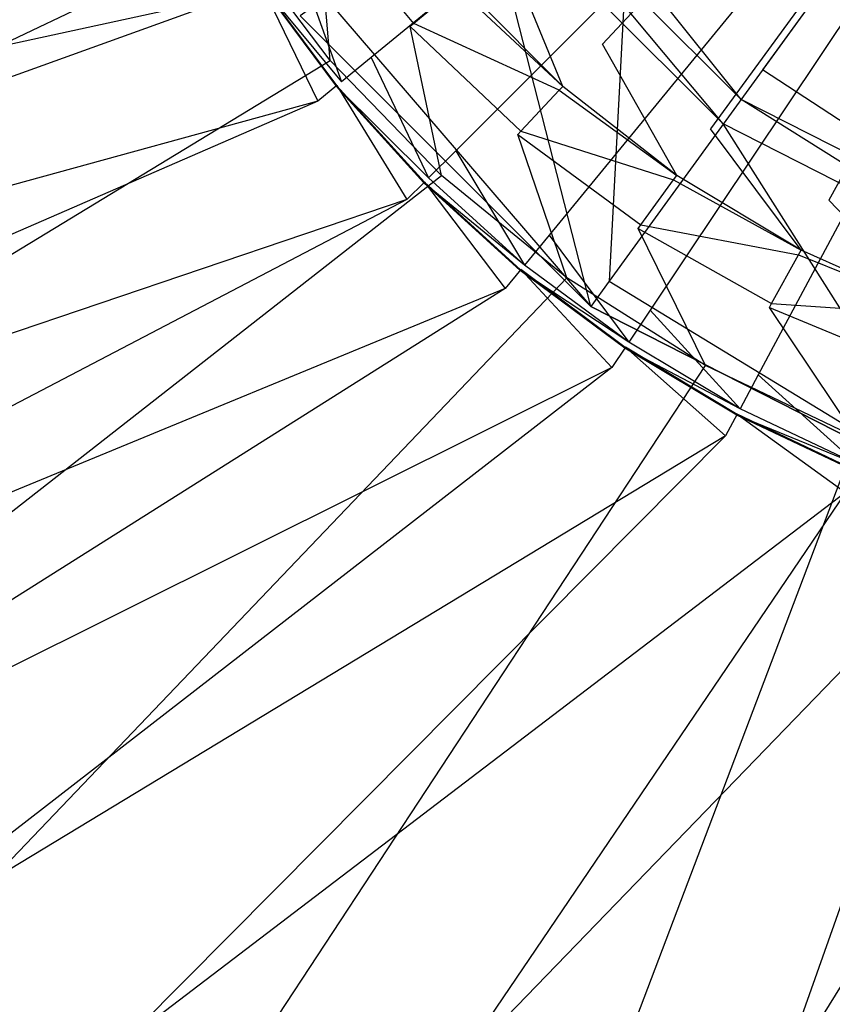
# Model space of a CAD drawing. Extents: x 0 to 0.45, y -0.35 to 0.
# Tile 10 of 30: x 0.194 to 0.213, y -0.201 to -0.178. Entities that reach past the tile are written whole.
import ezdxf

# ---------------------------------------------------------------- set-up
doc = ezdxf.new("R2010")
doc.units = 0
doc.layers.add('L0_WT_536045_0___REPLACEMTFOREM', color=7, linetype='CONTINUOUS')
doc.layers.add('L2_ABLAUF60_ONOVO_1___REPLACEMT', color=7, linetype='CONTINUOUS')

msp = doc.modelspace()

# ---------------------------------------------------------------- linework, layer by layer
at = {"layer": 'L0_WT_536045_0___REPLACEMTFOREM', "color": 8}
for points, invisible_edges in [([(0.225, -0.160213), (0.207632, -0.17872), (0.205423, -0.176505), (0.225, -0.160213)], 14), ([(0.225, -0.160213), (0.210105, -0.180654), (0.207632, -0.17872), (0.225, -0.160213)], 14), ([(0.225, -0.160213), (0.212804, -0.182278), (0.210105, -0.180654), (0.225, -0.160213)], 14), ([(0.225, -0.160213), (0.215687, -0.183568), (0.212804, -0.182278), (0.225, -0.160213)], 14), ([(0.225, -0.160437, 0.049023), (0.200641, -0.176713, 0.049023), (0.202354, -0.179022, 0.049023), (0.225, -0.160437, 0.049023)], 14), ([(0.225, -0.160437, 0.049023), (0.202354, -0.179022, 0.049023), (0.204285, -0.181152, 0.049023), (0.225, -0.160437, 0.049023)], 14), ([(0.225, -0.160437, 0.049023), (0.204285, -0.181152, 0.049023), (0.206415, -0.183083, 0.049023), (0.225, -0.160437, 0.049023)], 14), ([(0.225, -0.160437, 0.049023), (0.206415, -0.183083, 0.049023), (0.208724, -0.184795, 0.049023), (0.225, -0.160437, 0.049023)], 14), ([(0.225, -0.160437, 0.049023), (0.208724, -0.184795, 0.049023), (0.21119, -0.186273, 0.049023), (0.225, -0.160437, 0.049023)], 14), ([(0.225, -0.160437, 0.049023), (0.21119, -0.186273, 0.049023), (0.213789, -0.187503, 0.049023), (0.225, -0.160437, 0.049023)], 14), ([(0.19503, -0.166354, 0.021923), (0.096208, -0.186476, 0.021923), (0.087838, -0.176813, 0.021923), (0.19503, -0.166354, 0.021923)], 13), ([(0.096208, -0.186476, 0.021923), (0.19503, -0.166354, 0.021923), (0.196014, -0.169786, 0.021923), (0.096208, -0.186476, 0.021923)], 14), ([(0.196014, -0.169786, 0.021923), (0.106068, -0.195214, 0.021923), (0.096208, -0.186476, 0.021923), (0.196014, -0.169786, 0.021923)], 13), ([(0.106068, -0.195214, 0.021923), (0.196014, -0.169786, 0.021923), (0.197419, -0.173083, 0.021923), (0.106068, -0.195214, 0.021923)], 14), ([(0.157488, -0.181687, 0.054029), (0.196478, -0.172251, 0.054029), (0.154763, -0.177388, 0.054029), (0.157488, -0.181687, 0.054029)], 13), ([(0.196478, -0.172251, 0.054029), (0.157488, -0.181687, 0.054029), (0.197774, -0.174989, 0.054029), (0.196478, -0.172251, 0.054029)], 14), ([(0.197419, -0.173083, 0.021923), (0.117293, -0.202883, 0.021923), (0.106068, -0.195214, 0.021923), (0.197419, -0.173083, 0.021923)], 13), ([(0.117293, -0.202883, 0.021923), (0.197419, -0.173083, 0.021923), (0.199227, -0.1762, 0.021923), (0.117293, -0.202883, 0.021923)], 14), ([(0.161118, -0.185878, 0.054029), (0.197774, -0.174989, 0.054029), (0.157488, -0.181687, 0.054029), (0.161118, -0.185878, 0.054029)], 13), ([(0.197774, -0.174989, 0.054029), (0.161118, -0.185878, 0.054029), (0.199331, -0.177588, 0.054029), (0.197774, -0.174989, 0.054029)], 14), ([(0.201119, -0.175583, 0.021923), (0.201414, -0.179092, 0.021923), (0.199227, -0.1762, 0.021923), (0.201119, -0.175583, 0.021923)], 13), ([(0.203326, -0.178251, 0.020382), (0.201119, -0.175583, 0.021923), (0.201209, -0.175526, 0.020382), (0.203326, -0.178251, 0.020382)], 14), ([(0.201414, -0.179092, 0.021923), (0.201119, -0.175583, 0.021923), (0.203245, -0.178319, 0.021923), (0.201414, -0.179092, 0.021923)], 14), ([(0.201119, -0.175583, 0.021923), (0.203326, -0.178251, 0.020382), (0.203245, -0.178319, 0.021923), (0.201119, -0.175583, 0.021923)], 13), ([(0.201209, -0.175526, 0.020382), (0.204312, -0.17743, 0.001753), (0.203326, -0.178251, 0.020382), (0.201209, -0.175526, 0.020382)], 13), ([(0.199227, -0.1762, 0.021923), (0.129725, -0.209356, 0.021923), (0.117293, -0.202883, 0.021923), (0.199227, -0.1762, 0.021923)], 13), ([(0.129725, -0.209356, 0.021923), (0.199227, -0.1762, 0.021923), (0.201414, -0.179092, 0.021923), (0.129725, -0.209356, 0.021923)], 14), ([(0.201674, -0.17958, 0.049023), (0.200641, -0.176713, 0.049023), (0.19991, -0.177201, 0.049023), (0.201674, -0.17958, 0.049023)], 13), ([(0.200641, -0.176713, 0.049023), (0.201674, -0.17958, 0.049023), (0.202354, -0.179022, 0.049023), (0.200641, -0.176713, 0.049023)], 14), ([(0.205423, -0.176505), (0.206729, -0.179683), (0.204405, -0.177353), (0.205423, -0.176505)], 13), ([(0.206729, -0.179683), (0.205423, -0.176505), (0.207632, -0.17872), (0.206729, -0.179683)], 14), ([(0.201136, -0.180021, 0.054029), (0.199799, -0.177276, 0.054029), (0.199331, -0.177588, 0.054029), (0.201136, -0.180021, 0.054029)], 13), ([(0.199778, -0.177289, 0.050165), (0.201674, -0.17958, 0.049023), (0.19991, -0.177201, 0.049023), (0.199778, -0.177289, 0.050165)], 14), ([(0.201564, -0.17967, 0.052677), (0.199778, -0.177289, 0.050165), (0.199792, -0.17728, 0.052677), (0.201564, -0.17967, 0.052677)], 14), ([(0.201674, -0.17958, 0.049023), (0.199778, -0.177289, 0.050165), (0.201552, -0.17968, 0.050165), (0.201674, -0.17958, 0.049023)], 13), ([(0.199778, -0.177289, 0.050165), (0.201564, -0.17967, 0.052677), (0.201552, -0.17968, 0.050165), (0.199778, -0.177289, 0.050165)], 13), ([(0.201571, -0.179665, 0.054029), (0.199792, -0.17728, 0.052677), (0.199799, -0.177276, 0.054029), (0.201571, -0.179665, 0.054029)], 14), ([(0.199792, -0.17728, 0.052677), (0.201571, -0.179665, 0.054029), (0.201564, -0.17967, 0.052677), (0.199792, -0.17728, 0.052677)], 13), ([(0.199799, -0.177276, 0.054029), (0.201136, -0.180021, 0.054029), (0.201571, -0.179665, 0.054029), (0.199799, -0.177276, 0.054029)], 14), ([(0.206729, -0.179683), (0.204312, -0.17743, 0.001753), (0.204405, -0.177353), (0.206729, -0.179683)], 14), ([(0.165522, -0.189781, 0.054029), (0.199331, -0.177588, 0.054029), (0.161118, -0.185878, 0.054029), (0.165522, -0.189781, 0.054029)], 13), ([(0.199331, -0.177588, 0.054029), (0.165522, -0.189781, 0.054029), (0.201136, -0.180021, 0.054029), (0.199331, -0.177588, 0.054029)], 14), ([(0.206647, -0.179771, 0.001753), (0.203326, -0.178251, 0.020382), (0.204312, -0.17743, 0.001753), (0.206647, -0.179771, 0.001753)], 14), ([(0.204312, -0.17743, 0.001753), (0.206729, -0.179683), (0.206647, -0.179771, 0.001753), (0.204312, -0.17743, 0.001753)], 13), ([(0.205772, -0.180703, 0.020382), (0.203245, -0.178319, 0.021923), (0.203326, -0.178251, 0.020382), (0.205772, -0.180703, 0.020382)], 14), ([(0.203326, -0.178251, 0.020382), (0.206647, -0.179771, 0.001753), (0.205772, -0.180703, 0.020382), (0.203326, -0.178251, 0.020382)], 13), ([(0.203245, -0.178319, 0.021923), (0.203955, -0.181721, 0.021923), (0.201414, -0.179092, 0.021923), (0.203245, -0.178319, 0.021923)], 13), ([(0.203955, -0.181721, 0.021923), (0.203245, -0.178319, 0.021923), (0.2057, -0.180781, 0.021923), (0.203955, -0.181721, 0.021923)], 14), ([(0.203245, -0.178319, 0.021923), (0.205772, -0.180703, 0.020382), (0.2057, -0.180781, 0.021923), (0.203245, -0.178319, 0.021923)], 13), ([(0.207632, -0.17872), (0.209331, -0.181718), (0.206729, -0.179683), (0.207632, -0.17872)], 13), ([(0.209331, -0.181718), (0.207632, -0.17872), (0.210105, -0.180654), (0.209331, -0.181718)], 14), ([(0.201414, -0.179092, 0.021923), (0.143147, -0.214493, 0.021923), (0.129725, -0.209356, 0.021923), (0.201414, -0.179092, 0.021923)], 13), ([(0.143147, -0.214493, 0.021923), (0.201414, -0.179092, 0.021923), (0.203955, -0.181721, 0.021923), (0.143147, -0.214493, 0.021923)], 14), ([(0.203663, -0.181774, 0.049023), (0.202354, -0.179022, 0.049023), (0.201674, -0.17958, 0.049023), (0.203663, -0.181774, 0.049023)], 13), ([(0.202354, -0.179022, 0.049023), (0.203663, -0.181774, 0.049023), (0.204285, -0.181152, 0.049023), (0.202354, -0.179022, 0.049023)], 14), ([(0.201552, -0.17968, 0.050165), (0.203663, -0.181774, 0.049023), (0.201674, -0.17958, 0.049023), (0.201552, -0.17968, 0.050165)], 14), ([(0.20317, -0.182266, 0.054029), (0.201571, -0.179665, 0.054029), (0.201136, -0.180021, 0.054029), (0.20317, -0.182266, 0.054029)], 13), ([(0.203562, -0.181875, 0.052677), (0.201552, -0.17968, 0.050165), (0.201564, -0.17967, 0.052677), (0.203562, -0.181875, 0.052677)], 14), ([(0.203663, -0.181774, 0.049023), (0.201552, -0.17968, 0.050165), (0.203551, -0.181886, 0.050165), (0.203663, -0.181774, 0.049023)], 13), ([(0.201552, -0.17968, 0.050165), (0.203562, -0.181875, 0.052677), (0.203551, -0.181886, 0.050165), (0.201552, -0.17968, 0.050165)], 13), ([(0.203568, -0.181869, 0.054029), (0.201564, -0.17967, 0.052677), (0.201571, -0.179665, 0.054029), (0.203568, -0.181869, 0.054029)], 14), ([(0.201564, -0.17967, 0.052677), (0.203568, -0.181869, 0.054029), (0.203562, -0.181875, 0.052677), (0.201564, -0.17967, 0.052677)], 13), ([(0.201571, -0.179665, 0.054029), (0.20317, -0.182266, 0.054029), (0.203568, -0.181869, 0.054029), (0.201571, -0.179665, 0.054029)], 14), ([(0.20926, -0.181815, 0.001753), (0.205772, -0.180703, 0.020382), (0.206647, -0.179771, 0.001753), (0.20926, -0.181815, 0.001753)], 13), ([(0.209331, -0.181718), (0.206647, -0.179771, 0.001753), (0.206729, -0.179683), (0.209331, -0.181718)], 13), ([(0.206647, -0.179771, 0.001753), (0.209331, -0.181718), (0.20926, -0.181815, 0.001753), (0.206647, -0.179771, 0.001753)], 14), ([(0.170626, -0.193268, 0.054029), (0.201136, -0.180021, 0.054029), (0.165522, -0.189781, 0.054029), (0.170626, -0.193268, 0.054029)], 13), ([(0.201136, -0.180021, 0.054029), (0.170626, -0.193268, 0.054029), (0.20317, -0.182266, 0.054029), (0.201136, -0.180021, 0.054029)], 14), ([(0.20851, -0.182845, 0.020382), (0.2057, -0.180781, 0.021923), (0.205772, -0.180703, 0.020382), (0.20851, -0.182845, 0.020382)], 13), ([(0.205772, -0.180703, 0.020382), (0.20926, -0.181815, 0.001753), (0.20851, -0.182845, 0.020382), (0.205772, -0.180703, 0.020382)], 14), ([(0.210105, -0.180654), (0.21217, -0.183426), (0.209331, -0.181718), (0.210105, -0.180654)], 13), ([(0.21217, -0.183426), (0.210105, -0.180654), (0.212804, -0.182278), (0.21217, -0.183426)], 14), ([(0.2057, -0.180781, 0.021923), (0.20682, -0.184052, 0.021923), (0.203955, -0.181721, 0.021923), (0.2057, -0.180781, 0.021923)], 13), ([(0.20682, -0.184052, 0.021923), (0.2057, -0.180781, 0.021923), (0.208448, -0.18293, 0.021923), (0.20682, -0.184052, 0.021923)], 14), ([(0.2057, -0.180781, 0.021923), (0.20851, -0.182845, 0.020382), (0.208448, -0.18293, 0.021923), (0.2057, -0.180781, 0.021923)], 14), ([(0.205857, -0.183762, 0.049023), (0.204285, -0.181152, 0.049023), (0.203663, -0.181774, 0.049023), (0.205857, -0.183762, 0.049023)], 13), ([(0.204285, -0.181152, 0.049023), (0.205857, -0.183762, 0.049023), (0.206415, -0.183083, 0.049023), (0.204285, -0.181152, 0.049023)], 14), ([(0.203955, -0.181721, 0.021923), (0.157313, -0.218185, 0.021923), (0.143147, -0.214493, 0.021923), (0.203955, -0.181721, 0.021923)], 13), ([(0.157313, -0.218185, 0.021923), (0.203955, -0.181721, 0.021923), (0.20682, -0.184052, 0.021923), (0.157313, -0.218185, 0.021923)], 14), ([(0.205415, -0.184301, 0.054029), (0.203568, -0.181869, 0.054029), (0.20317, -0.182266, 0.054029), (0.205415, -0.184301, 0.054029)], 13), ([(0.203551, -0.181886, 0.050165), (0.205857, -0.183762, 0.049023), (0.203663, -0.181774, 0.049023), (0.203551, -0.181886, 0.050165)], 13), ([(0.203562, -0.181875, 0.052677), (0.205756, -0.183885, 0.050165), (0.203551, -0.181886, 0.050165), (0.203562, -0.181875, 0.052677)], 13), ([(0.205857, -0.183762, 0.049023), (0.203551, -0.181886, 0.050165), (0.205756, -0.183885, 0.050165), (0.205857, -0.183762, 0.049023)], 14), ([(0.203568, -0.181869, 0.054029), (0.205766, -0.183873, 0.052677), (0.203562, -0.181875, 0.052677), (0.203568, -0.181869, 0.054029)], 13), ([(0.205756, -0.183885, 0.050165), (0.203562, -0.181875, 0.052677), (0.205766, -0.183873, 0.052677), (0.205756, -0.183885, 0.050165)], 14), ([(0.203568, -0.181869, 0.054029), (0.205415, -0.184301, 0.054029), (0.205772, -0.183866, 0.054029), (0.203568, -0.181869, 0.054029)], 14), ([(0.205766, -0.183873, 0.052677), (0.203568, -0.181869, 0.054029), (0.205772, -0.183866, 0.054029), (0.205766, -0.183873, 0.052677)], 14), ([(0.212112, -0.183531, 0.001753), (0.20851, -0.182845, 0.020382), (0.20926, -0.181815, 0.001753), (0.212112, -0.183531, 0.001753)], 13), ([(0.21217, -0.183426), (0.20926, -0.181815, 0.001753), (0.209331, -0.181718), (0.21217, -0.183426)], 13), ([(0.20926, -0.181815, 0.001753), (0.21217, -0.183426), (0.212112, -0.183531, 0.001753), (0.20926, -0.181815, 0.001753)], 14), ([(0.176369, -0.196258, 0.054029), (0.20317, -0.182266, 0.054029), (0.170626, -0.193268, 0.054029), (0.176369, -0.196258, 0.054029)], 13), ([(0.20317, -0.182266, 0.054029), (0.176369, -0.196258, 0.054029), (0.205415, -0.184301, 0.054029), (0.20317, -0.182266, 0.054029)], 14), ([(0.212804, -0.182278), (0.215203, -0.184783), (0.21217, -0.183426), (0.212804, -0.182278)], 13), ([(0.215203, -0.184783), (0.212804, -0.182278), (0.215687, -0.183568), (0.215203, -0.184783)], 14), ([(0.208448, -0.18293, 0.021923), (0.209988, -0.186057, 0.021923), (0.20682, -0.184052, 0.021923), (0.208448, -0.18293, 0.021923)], 13), ([(0.211498, -0.184643, 0.020382), (0.208448, -0.18293, 0.021923), (0.20851, -0.182845, 0.020382), (0.211498, -0.184643, 0.020382)], 13), ([(0.209988, -0.186057, 0.021923), (0.208448, -0.18293, 0.021923), (0.211447, -0.184735, 0.021923), (0.209988, -0.186057, 0.021923)], 14), ([(0.208448, -0.18293, 0.021923), (0.211498, -0.184643, 0.020382), (0.211447, -0.184735, 0.021923), (0.208448, -0.18293, 0.021923)], 14), ([(0.20851, -0.182845, 0.020382), (0.212112, -0.183531, 0.001753), (0.211498, -0.184643, 0.020382), (0.20851, -0.182845, 0.020382)], 14), ([(0.208236, -0.185526, 0.049023), (0.206415, -0.183083, 0.049023), (0.205857, -0.183762, 0.049023), (0.208236, -0.185526, 0.049023)], 13), ([(0.206415, -0.183083, 0.049023), (0.208236, -0.185526, 0.049023), (0.208724, -0.184795, 0.049023), (0.206415, -0.183083, 0.049023)], 14), ([(0.215203, -0.184783), (0.212112, -0.183531, 0.001753), (0.21217, -0.183426), (0.215203, -0.184783)], 13), ([(0.215159, -0.184894, 0.001753), (0.211498, -0.184643, 0.020382), (0.212112, -0.183531, 0.001753), (0.215159, -0.184894, 0.001753)], 13), ([(0.212112, -0.183531, 0.001753), (0.215203, -0.184783), (0.215159, -0.184894, 0.001753), (0.212112, -0.183531, 0.001753)], 14), ([(0.207849, -0.186106, 0.054029), (0.205772, -0.183866, 0.054029), (0.205415, -0.184301, 0.054029), (0.207849, -0.186106, 0.054029)], 13), ([(0.205756, -0.183885, 0.050165), (0.208236, -0.185526, 0.049023), (0.205857, -0.183762, 0.049023), (0.205756, -0.183885, 0.050165)], 13), ([(0.205766, -0.183873, 0.052677), (0.208147, -0.185658, 0.050165), (0.205756, -0.183885, 0.050165), (0.205766, -0.183873, 0.052677)], 13), ([(0.208236, -0.185526, 0.049023), (0.205756, -0.183885, 0.050165), (0.208147, -0.185658, 0.050165), (0.208236, -0.185526, 0.049023)], 14), ([(0.205772, -0.183866, 0.054029), (0.208156, -0.185645, 0.052677), (0.205766, -0.183873, 0.052677), (0.205772, -0.183866, 0.054029)], 13), ([(0.208147, -0.185658, 0.050165), (0.205766, -0.183873, 0.052677), (0.208156, -0.185645, 0.052677), (0.208147, -0.185658, 0.050165)], 14), ([(0.205772, -0.183866, 0.054029), (0.207849, -0.186106, 0.054029), (0.208161, -0.185638, 0.054029), (0.205772, -0.183866, 0.054029)], 14), ([(0.208156, -0.185645, 0.052677), (0.205772, -0.183866, 0.054029), (0.208161, -0.185638, 0.054029), (0.208156, -0.185645, 0.052677)], 14), ([(0.20682, -0.184052, 0.021923), (0.171973, -0.220512, 0.021923), (0.157313, -0.218185, 0.021923), (0.20682, -0.184052, 0.021923)], 13), ([(0.171973, -0.220512, 0.021923), (0.20682, -0.184052, 0.021923), (0.209988, -0.186057, 0.021923), (0.171973, -0.220512, 0.021923)], 14), ([(0.182642, -0.198659, 0.054029), (0.205415, -0.184301, 0.054029), (0.176369, -0.196258, 0.054029), (0.182642, -0.198659, 0.054029)], 13), ([(0.205415, -0.184301, 0.054029), (0.182642, -0.198659, 0.054029), (0.207849, -0.186106, 0.054029), (0.205415, -0.184301, 0.054029)], 14), ([(0.210776, -0.187049, 0.049023), (0.208724, -0.184795, 0.049023), (0.208236, -0.185526, 0.049023), (0.210776, -0.187049, 0.049023)], 13), ([(0.208724, -0.184795, 0.049023), (0.210776, -0.187049, 0.049023), (0.21119, -0.186273, 0.049023), (0.208724, -0.184795, 0.049023)], 14), ([(0.211447, -0.184735, 0.021923), (0.213436, -0.187705, 0.021923), (0.209988, -0.186057, 0.021923), (0.211447, -0.184735, 0.021923)], 13), ([(0.21469, -0.18607, 0.020382), (0.211447, -0.184735, 0.021923), (0.211498, -0.184643, 0.020382), (0.21469, -0.18607, 0.020382)], 13), ([(0.213436, -0.187705, 0.021923), (0.211447, -0.184735, 0.021923), (0.214651, -0.186168, 0.021923), (0.213436, -0.187705, 0.021923)], 14), ([(0.211447, -0.184735, 0.021923), (0.21469, -0.18607, 0.020382), (0.214651, -0.186168, 0.021923), (0.211447, -0.184735, 0.021923)], 14), ([(0.211498, -0.184643, 0.020382), (0.215159, -0.184894, 0.001753), (0.21469, -0.18607, 0.020382), (0.211498, -0.184643, 0.020382)], 14), ([(0.210447, -0.187663, 0.054029), (0.208161, -0.185638, 0.054029), (0.207849, -0.186106, 0.054029), (0.210447, -0.187663, 0.054029)], 13), ([(0.208147, -0.185658, 0.050165), (0.210776, -0.187049, 0.049023), (0.208236, -0.185526, 0.049023), (0.208147, -0.185658, 0.050165)], 13), ([(0.208156, -0.185645, 0.052677), (0.210701, -0.187189, 0.050165), (0.208147, -0.185658, 0.050165), (0.208156, -0.185645, 0.052677)], 13), ([(0.210776, -0.187049, 0.049023), (0.208147, -0.185658, 0.050165), (0.210701, -0.187189, 0.050165), (0.210776, -0.187049, 0.049023)], 14), ([(0.208161, -0.185638, 0.054029), (0.210708, -0.187175, 0.052677), (0.208156, -0.185645, 0.052677), (0.208161, -0.185638, 0.054029)], 13), ([(0.210701, -0.187189, 0.050165), (0.208156, -0.185645, 0.052677), (0.210708, -0.187175, 0.052677), (0.210701, -0.187189, 0.050165)], 14), ([(0.208161, -0.185638, 0.054029), (0.210447, -0.187663, 0.054029), (0.210712, -0.187167, 0.054029), (0.208161, -0.185638, 0.054029)], 14), ([(0.210708, -0.187175, 0.052677), (0.208161, -0.185638, 0.054029), (0.210712, -0.187167, 0.054029), (0.210708, -0.187175, 0.052677)], 14), ([(0.209988, -0.186057, 0.021923), (0.186475, -0.221812, 0.021923), (0.171973, -0.220512, 0.021923), (0.209988, -0.186057, 0.021923)], 13), ([(0.189383, -0.200416, 0.054029), (0.207849, -0.186106, 0.054029), (0.182642, -0.198659, 0.054029), (0.189383, -0.200416, 0.054029)], 13), ([(0.186475, -0.221812, 0.021923), (0.209988, -0.186057, 0.021923), (0.213436, -0.187705, 0.021923), (0.186475, -0.221812, 0.021923)], 14), ([(0.207849, -0.186106, 0.054029), (0.189383, -0.200416, 0.054029), (0.210447, -0.187663, 0.054029), (0.207849, -0.186106, 0.054029)], 14), ([(0.213452, -0.188315, 0.049023), (0.21119, -0.186273, 0.049023), (0.210776, -0.187049, 0.049023), (0.213452, -0.188315, 0.049023)], 13), ([(0.21119, -0.186273, 0.049023), (0.213452, -0.188315, 0.049023), (0.213789, -0.187503, 0.049023), (0.21119, -0.186273, 0.049023)], 14), ([(0.210701, -0.187189, 0.050165), (0.213452, -0.188315, 0.049023), (0.210776, -0.187049, 0.049023), (0.210701, -0.187189, 0.050165)], 13), ([(0.213186, -0.188958, 0.054029), (0.210712, -0.187167, 0.054029), (0.210447, -0.187663, 0.054029), (0.213186, -0.188958, 0.054029)], 13), ([(0.210708, -0.187175, 0.052677), (0.213392, -0.188462, 0.050165), (0.210701, -0.187189, 0.050165), (0.210708, -0.187175, 0.052677)], 13), ([(0.213452, -0.188315, 0.049023), (0.210701, -0.187189, 0.050165), (0.213392, -0.188462, 0.050165), (0.213452, -0.188315, 0.049023)], 14), ([(0.210712, -0.187167, 0.054029), (0.213398, -0.188447, 0.052677), (0.210708, -0.187175, 0.052677), (0.210712, -0.187167, 0.054029)], 13), ([(0.213392, -0.188462, 0.050165), (0.210708, -0.187175, 0.052677), (0.213398, -0.188447, 0.052677), (0.213392, -0.188462, 0.050165)], 14), ([(0.210712, -0.187167, 0.054029), (0.213186, -0.188958, 0.054029), (0.213401, -0.188439, 0.054029), (0.210712, -0.187167, 0.054029)], 14), ([(0.213398, -0.188447, 0.052677), (0.210712, -0.187167, 0.054029), (0.213401, -0.188439, 0.054029), (0.213398, -0.188447, 0.052677)], 14), ([(0.213436, -0.187705, 0.021923), (0.200219, -0.222554, 0.021923), (0.186475, -0.221812, 0.021923), (0.213436, -0.187705, 0.021923)], 13), ([(0.196634, -0.201567, 0.054029), (0.210447, -0.187663, 0.054029), (0.189383, -0.200416, 0.054029), (0.196634, -0.201567, 0.054029)], 13), ([(0.210447, -0.187663, 0.054029), (0.196634, -0.201567, 0.054029), (0.213186, -0.188958, 0.054029), (0.210447, -0.187663, 0.054029)], 14), ([(0.200219, -0.222554, 0.021923), (0.213436, -0.187705, 0.021923), (0.217135, -0.188949, 0.021923), (0.200219, -0.222554, 0.021923)], 14), ([(0.20417, -0.202242, 0.054029), (0.213186, -0.188958, 0.054029), (0.196634, -0.201567, 0.054029), (0.20417, -0.202242, 0.054029)], 13), ([(0.217135, -0.188949, 0.021923), (0.213081, -0.222994, 0.021923), (0.200219, -0.222554, 0.021923), (0.217135, -0.188949, 0.021923)], 13), ([(0.213186, -0.188958, 0.054029), (0.20417, -0.202242, 0.054029), (0.216038, -0.189979, 0.054029), (0.213186, -0.188958, 0.054029)], 14), ([(0.211576, -0.202642, 0.054029), (0.216038, -0.189979, 0.054029), (0.20417, -0.202242, 0.054029), (0.211576, -0.202642, 0.054029)], 13), ([(0.216038, -0.189979, 0.054029), (0.211576, -0.202642, 0.054029), (0.218977, -0.190715, 0.054029), (0.216038, -0.189979, 0.054029)], 14), ([(0.218571, -0.202881, 0.054029), (0.218977, -0.190715, 0.054029), (0.211576, -0.202642, 0.054029), (0.218571, -0.202881, 0.054029)], 13), ([(0.189383, -0.200416, 0.054029), (0.1876, -0.222486, 0.057661), (0.196634, -0.201567, 0.054029), (0.189383, -0.200416, 0.054029)], 14)]:
    msp.add_3dface(points, dxfattribs=dict(at, invisible_edges=invisible_edges))
at = {"layer": 'L2_ABLAUF60_ONOVO_1___REPLACEMT', "color": 8}
for points, invisible_edges in [([(0.225, -0.160437, 0.049023), (0.211293, -0.179303, 0.049023), (0.206133, -0.174144, 0.049023), (0.225, -0.160437, 0.049023)], 14), ([(0.225, -0.160437, 0.049023), (0.217794, -0.182616, 0.049023), (0.211293, -0.179303, 0.049023), (0.225, -0.160437, 0.049023)], 14), ([(0.207785, -0.184131, 0.054023), (0.208404, -0.172494, 0.052248), (0.201306, -0.177651, 0.054023), (0.207785, -0.184131, 0.054023)], 13), ([(0.208404, -0.172494, 0.052248), (0.207785, -0.184131, 0.054023), (0.212942, -0.177033, 0.052248), (0.208404, -0.172494, 0.052248)], 14), ([(0.206133, -0.174144, 0.049023), (0.2108, -0.179981, 0.049023), (0.205455, -0.174637, 0.049023), (0.206133, -0.174144, 0.049023)], 13), ([(0.2108, -0.179981, 0.049023), (0.206133, -0.174144, 0.049023), (0.211293, -0.179303, 0.049023), (0.2108, -0.179981, 0.049023)], 14), ([(0.205455, -0.174637, 0.049023), (0.210393, -0.180541, 0.049535), (0.204895, -0.175043, 0.049535), (0.205455, -0.174637, 0.049023)], 13), ([(0.210393, -0.180541, 0.049535), (0.205455, -0.174637, 0.049023), (0.2108, -0.179981, 0.049023), (0.210393, -0.180541, 0.049535)], 14), ([(0.204895, -0.175043, 0.049535), (0.207366, -0.184707, 0.053342), (0.200729, -0.17807, 0.053342), (0.204895, -0.175043, 0.049535)], 13), ([(0.207366, -0.184707, 0.053342), (0.204895, -0.175043, 0.049535), (0.210393, -0.180541, 0.049535), (0.207366, -0.184707, 0.053342)], 14), ([(0.21595, -0.188291, 0.054023), (0.212942, -0.177033, 0.052248), (0.207785, -0.184131, 0.054023), (0.21595, -0.188291, 0.054023)], 13), ([(0.207366, -0.184707, 0.054023), (0.201306, -0.177651, 0.054023), (0.200729, -0.17807, 0.054023), (0.207366, -0.184707, 0.054023)], 13), ([(0.201306, -0.177651, 0.054023), (0.207366, -0.184707, 0.054023), (0.207785, -0.184131, 0.054023), (0.201306, -0.177651, 0.054023)], 14), ([(0.207366, -0.184707, 0.054023), (0.200729, -0.17807, 0.053342), (0.207366, -0.184707, 0.053342), (0.207366, -0.184707, 0.054023)], 13), ([(0.200729, -0.17807, 0.053342), (0.207366, -0.184707, 0.054023), (0.200729, -0.17807, 0.054023), (0.200729, -0.17807, 0.053342)], 14), ([(0.211293, -0.179303, 0.049023), (0.217535, -0.183413, 0.049023), (0.2108, -0.179981, 0.049023), (0.211293, -0.179303, 0.049023)], 13), ([(0.217535, -0.183413, 0.049023), (0.211293, -0.179303, 0.049023), (0.217794, -0.182616, 0.049023), (0.217535, -0.183413, 0.049023)], 14), ([(0.2108, -0.179981, 0.049023), (0.217321, -0.184071, 0.049535), (0.210393, -0.180541, 0.049535), (0.2108, -0.179981, 0.049023)], 13), ([(0.217321, -0.184071, 0.049535), (0.2108, -0.179981, 0.049023), (0.217535, -0.183413, 0.049023), (0.217321, -0.184071, 0.049535)], 14), ([(0.210393, -0.180541, 0.049535), (0.215729, -0.188968, 0.053342), (0.207366, -0.184707, 0.053342), (0.210393, -0.180541, 0.049535)], 13), ([(0.215729, -0.188968, 0.053342), (0.210393, -0.180541, 0.049535), (0.217321, -0.184071, 0.049535), (0.215729, -0.188968, 0.053342)], 14), ([(0.215729, -0.188968, 0.054023), (0.207785, -0.184131, 0.054023), (0.207366, -0.184707, 0.054023), (0.215729, -0.188968, 0.054023)], 13), ([(0.207785, -0.184131, 0.054023), (0.215729, -0.188968, 0.054023), (0.21595, -0.188291, 0.054023), (0.207785, -0.184131, 0.054023)], 14), ([(0.215729, -0.188968, 0.053342), (0.207366, -0.184707, 0.054023), (0.207366, -0.184707, 0.053342), (0.215729, -0.188968, 0.053342)], 13), ([(0.207366, -0.184707, 0.054023), (0.215729, -0.188968, 0.053342), (0.215729, -0.188968, 0.054023), (0.207366, -0.184707, 0.054023)], 14)]:
    msp.add_3dface(points, dxfattribs=dict(at, invisible_edges=invisible_edges))

doc.saveas('drawing.dxf')
